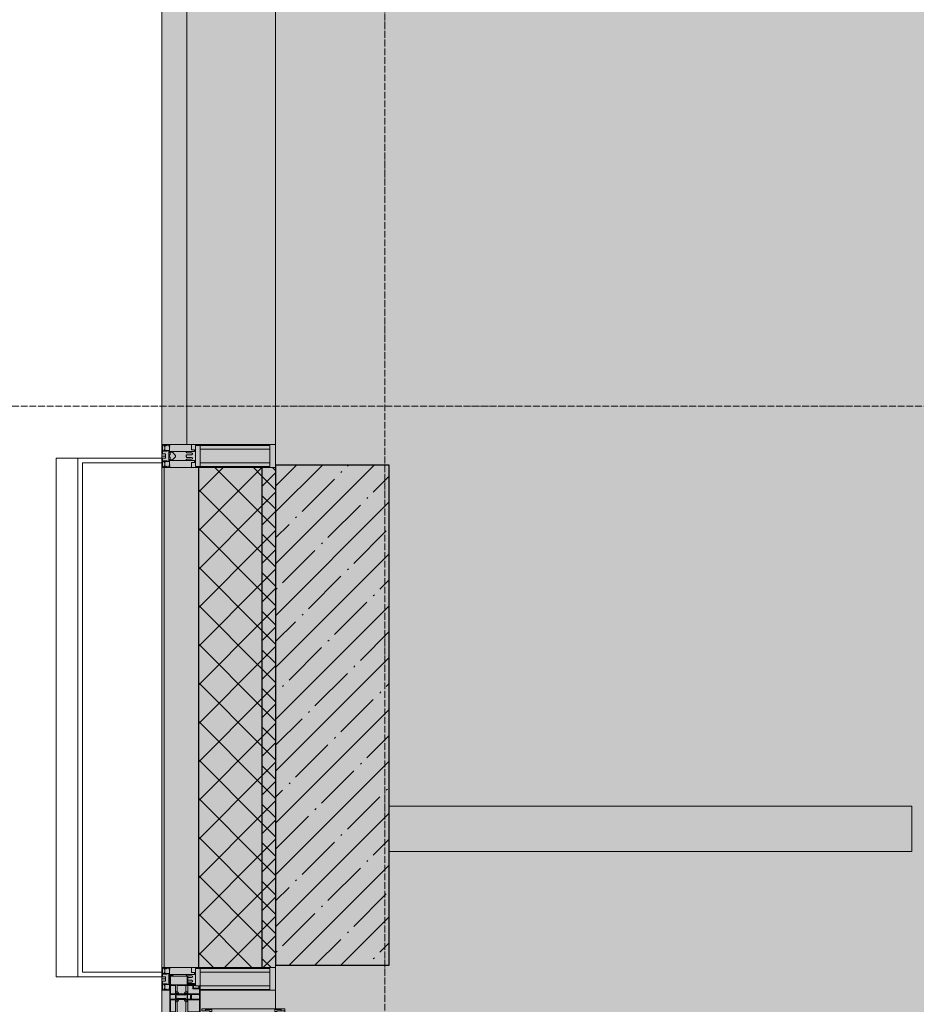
# Model space of a CAD drawing. Header units: millimetres. Extents: x -84210938 to 7466299, y -86687 to 22081.
# Tile 139 of 256: x 35115 to 37087, y -25015 to -22850. Entities that reach past the tile are written whole.
import ezdxf

# ---------------------------------------------------------------- set-up
doc = ezdxf.new("R2010")
doc.units = ezdxf.units.MM
doc.linetypes.add('-D1-02х01', pattern=[3, 2, -1])
doc.linetypes.add('-D1d1-15x02', pattern=[19, 15, -2, 0, -2])
for name, color, linetype, lineweight in [('_0', 7, 'Continuous', 13), ('A-200-M_WALL', 7, 'Continuous', 5), ('A-200-M_WALL_INT', 7, 'Continuous', 5), ('A-200-M_WALL_PAT', 7, 'Continuous', 5), ('A-214-M_CURT_WALL', 7, 'Continuous', 5), ('A-215-M_CURT_PANEL', 7, 'Continuous', 5), ('A-280-M_COLUMN', 7, 'Continuous', 5), ('A-314-M_WINDOW', 7, 'Continuous', 5), ('S-280-M_COLUMN', 7, 'Continuous', 5), ('Z-060-M_DETAIL', 7, 'Continuous', 5), ('Оси', 7, 'Continuous', 5)]:
    doc.layers.add(name, color=color, linetype=linetype, lineweight=lineweight)

# ---------------------------------------------------------------- blocks, each defined once
blk = doc.blocks.new('Rectangular Mullion - 50Wx250H-V16-50_AS_Plan_23')
at = {"layer": 'Z-060-M_DETAIL'}
for p, q in [((-25, 84), (-25, 250)), ((-25, 250), (0, 250)), ((25, 250), (0, 250)), ((25, 65.2), (25, 250)), ((-23, 237.3), (0, 237.3)), ((-23, 237.3), (-23, 84)), ((-14.9, 84), (-14.9, 237.3)), ((23, 237.3), (0, 237.3)), ((14.9, 84), (14.9, 237.3)), ((23, 237.3), (23, 73.6)), ((0, 84), (-15, 84)), ((-0.5, 73.6), (-15, 73.6)), ((-10, 71.3), (-12, 71.3)), ((-10, 57.4), (-10, 71.3)), ((-7, 65.2), (-5.9, 67.3)), ((-7, 65.2), (-7, 57)), ((-4.1, 67.3), (-5.9, 67.3)), ((-4.1, 67.3), (-2.9, 65.1)), ((-2.9, 65.1), (-2.9, 57)), ((0, 84), (23, 84)), ((0.5, 73.6), (23, 73.6)), ((4.1, 67.3), (2.9, 65.1)), ((2.9, 65.1), (2.9, 57)), ((4.1, 67.3), (5.9, 67.3)), ((7, 65.2), (5.9, 67.3)), ((7, 65.2), (7, 54.7)), ((10, 71.3), (14, 71.3)), ((10, 53), (10, 71.3)), ((14, 71.3), (14, 65.2)), ((14, 65.2), (25, 65.2)), ((8.7, 53), (7, 54.7)), ((8.7, 53), (10, 53)), ((10, 53), (10, 17)), ((8.5, 23), (6, 25.5)), ((8.5, 18.5), (8.5, 23)), ((-23.8, 14.6), (-25, 14.2)), ((-25, 0), (-25, 14.2)), ((-23.8, 17), (-23.8, 14.6)), ((-22.5, 10.6), (-23.8, 14.6)), ((-22.5, 10.6), (-23.7, 9.9)), ((-23.7, 1.3), (-23.7, 9.9)), ((-23.7, 1.3), (-11.8, 1.3)), ((-23.2, 10.2), (-22.5, 8)), ((-22.5, 8), (-22.5, 4.5)), ((-21.3, 4.5), (-22.5, 4.5)), ((-22.3, 17), (-22.3, 16)), ((-22.3, 16), (-21.3, 16)), ((-19.9, 17), (-21.3, 16)), ((-21.3, 4.5), (-21.3, 6.5)), ((-21.3, 6.5), (-14.2, 6.5)), ((-18.4, 16.6), (-18.7, 17.2)), ((-7.4, 16.6), (-18.4, 16.6)), ((-14.2, 6.5), (-14.2, 4.5)), ((-13.2, 4.5), (-14.2, 4.5)), ((-13.2, 4.5), (-12.2, 7.2)), ((-12.7, 7.6), (-11.3, 11.4)), ((-12.7, 7.6), (-11.8, 6.9)), ((-12.2, 9), (-12.2, 14.8)), ((-12.2, 14.8), (0, 14.8)), ((-11.8, 1.3), (-11.8, 6.9)), ((-10.5, 11.2), (-11.3, 11.4)), ((-10.5, 1.5), (-10.5, 11.2)), ((-4.8, 1.5), (-10.5, 1.5)), ((-7.4, 17.2), (-7.4, 16.6)), ((0, 8), (-4.8, 8)), ((-4.8, 1.5), (-4.8, 8)), ((-2.6, 16.8), (0, 16.8)), ((2.6, 16.8), (0, 16.8)), ((0, 14.8), (0, 16.8)), ((0, 14.8), (0, 16.8)), ((12.2, 14.8), (0, 14.8)), ((0, 0), (0, 8)), ((0, 8), (4.8, 8)), ((0, 0), (0, 8)), ((4.8, 1.5), (4.8, 8)), ((4.8, 1.5), (10.5, 1.5)), ((6, 18), (7.4, 18)), ((7.4, 18), (7.4, 16.6)), ((7.4, 16.6), (18.4, 16.6)), ((7.5, 18.5), (8.5, 18.5)), ((7.5, 17), (7.5, 18.5)), ((10, 17), (7.5, 17)), ((10.5, 11.2), (11.3, 11.4)), ((10.5, 1.5), (10.5, 11.2)), ((12.7, 7.6), (11.3, 11.4)), ((12.7, 7.6), (11.8, 6.9)), ((11.8, 1.3), (11.8, 6.9)), ((23.7, 1.3), (11.8, 1.3)), ((12.2, 9), (12.2, 14.8)), ((13.2, 4.5), (12.2, 7.2)), ((13.2, 4.5), (14.2, 4.5)), ((21.3, 6.5), (14.2, 6.5)), ((14.2, 6.5), (14.2, 4.5)), ((18.4, 16.6), (19, 17.6)), ((19, 17.6), (21.3, 16)), ((22.3, 16), (21.3, 16)), ((21.3, 4.5), (21.3, 6.5)), ((21.3, 4.5), (22.5, 4.5)), ((22.3, 17), (22.3, 16)), ((22.3, 17), (23.8, 17)), ((22.5, 10.6), (23.8, 14.6)), ((22.5, 10.6), (23.7, 9.9)), ((23.2, 10.2), (22.5, 8)), ((22.5, 8), (22.5, 4.5)), ((23.7, 1.3), (23.7, 9.9)), ((23.8, 17), (23.8, 14.6)), ((23.8, 14.6), (25, 14.2)), ((25, 0), (25, 14.2)), ((-25, 0), (0, 0)), ((25, 0), (0, 0))]:
    blk.add_line(p, q, dxfattribs=at)
for centre, start, end in [((-0.5, 73.1), 360, 90), ((0.5, 73.1), 90, 180)]:
    blk.add_arc(centre, 0.5, start, end, dxfattribs=at)
blk = doc.blocks.new('Rectangular Mullion - R_StandardFrame_50Wx250H-4319687-50_AS_Plan_23')
at = {"layer": 'A-214-M_CURT_WALL', "lineweight": 9}
for p, q in [((-25, 84), (-25, 250)), ((-25, 250), (25, 250)), ((25, 250), (25, 0)), ((-25, 0), (-25, 17)), ((25, 0), (-25, 0))]:
    blk.add_line(p, q, dxfattribs=at)
blk = doc.blocks.new('A_PAN_Створка - 383мм-V47-50_AS_Plan_23')
at = {"layer": 'A-215-M_CURT_PANEL'}
h = blk.add_hatch(dxfattribs=at)
h.set_pattern_fill('FP_39', color=256, style=0, pattern_type=2)
h.set_pattern_definition([(315, (-23855.019, -750), (14.142136, 14.142136), []), (45, (-23855.019, -750), (-14.142136, 14.142136), [])])
h.paths.add_polyline_path([(-57.2, -60.8), (-54.6, -63.4), (-53.6, -82.7), (54.6, -81.8), (54.6, -63.4), (57.2, -60.8), (57.2, -36.4), (54.9, -34.1), (54.5, -31.8), (-54.5, -31.8), (-54.9, -34.1), (-57.2, -36.4)])
at = {"layer": 'A-314-M_WINDOW'}
for p, q in [((-67.9, -17), (-171, -17)), ((-171, -17), (-171, -57)), ((-171, -18.5), (-153.5, -18.5)), ((-153.5, -18.5), (-152, -20)), ((-152, -20), (-152, -73.5)), ((-150.5, -17), (-150.5, -29.4)), ((-132.4, -18.6), (-150.5, -18.6)), ((-132.4, -29.4), (-132.4, -18.6)), ((-131, -18.2), (-131, -29.5)), ((-120.8, -18.2), (-131, -18.2)), ((-120.8, -18.2), (-120.8, -29.5)), ((-119.3, -18.6), (-92.5, -18.6)), ((-119.3, -29.4), (-119.3, -18.6)), ((-92.5, -18.6), (-92.5, -29.4)), ((-90.8, -18.5), (-90.8, -29.4)), ((-87.3, -18.5), (-90.8, -18.5)), ((-87.3, -20.4), (-87.3, -18.5)), ((-87.3, -20.4), (-87.3, -21.9)), ((-84.8, -20.4), (-87.3, -20.4)), ((-85.9, -18.2), (-85.9, -20.4)), ((-75.9, -18.2), (-85.9, -18.2)), ((-83.4, -20.4), (-84.8, -20.4)), ((-70, -33.8), (-83.4, -20.4)), ((-75.9, -21.5), (-75.9, -18.2)), ((-75.9, -21.5), (-75.9, -23.5)), ((-74.9, -21.5), (-75.9, -21.5)), ((-74.9, -17.9), (-74.9, -21.5)), ((-68.9, -17.9), (-74.9, -17.9)), ((-68.9, -21.5), (-68.9, -17.9)), ((-67.9, -21.5), (-68.9, -21.5)), ((67.9, -17), (-67.9, -17)), ((-61.4, -23.5), (-67.9, -17)), ((-67.9, -17), (-67.9, -23.5)), ((-67.9, -17), (67.9, -17)), ((-67.9, -21.5), (-67.9, -23.5)), ((67.9, -17), (61.4, -23.5)), ((67.9, -23.5), (67.9, -17)), ((171, -17), (67.9, -17)), ((67.9, -21.5), (67.9, -23.5)), ((67.9, -21.5), (68.9, -21.5)), ((68.9, -17.9), (74.9, -17.9)), ((68.9, -21.5), (68.9, -17.9)), ((70, -33.8), (83.4, -20.4)), ((74.9, -17.9), (74.9, -21.5)), ((74.9, -21.5), (75.9, -21.5)), ((75.9, -18.2), (85.9, -18.2)), ((75.9, -21.5), (75.9, -18.2)), ((75.9, -21.5), (75.9, -23.5)), ((83.4, -20.4), (84.8, -20.4)), ((84.8, -20.4), (87.3, -20.4)), ((85.9, -18.2), (85.9, -20.4)), ((87.3, -18.5), (90.8, -18.5)), ((87.3, -20.4), (87.3, -18.5)), ((87.3, -20.4), (87.3, -21.9)), ((90.8, -18.5), (90.8, -29.4)), ((92.5, -18.6), (92.5, -29.4)), ((119.3, -18.6), (92.5, -18.6)), ((119.3, -29.4), (119.3, -18.6)), ((120.8, -18.2), (120.8, -29.5)), ((120.8, -18.2), (131, -18.2)), ((131, -18.2), (131, -29.5)), ((132.4, -18.6), (150.5, -18.6)), ((132.4, -29.4), (132.4, -18.6)), ((150.5, -17), (150.5, -29.4)), ((153.5, -18.5), (152, -20)), ((152, -20), (152, -73.5)), ((171, -18.5), (153.5, -18.5)), ((171, -57), (171, -17)), ((-150.5, -29.4), (-132.4, -29.4)), ((-150.5, -33.6), (-150.5, -68)), ((-136.3, -33.6), (-150.5, -33.6)), ((-137.2, -31), (-135.8, -35)), ((-132.5, -31), (-137.2, -31)), ((-132.1, -36.8), (-135.8, -35)), ((-132.5, -31.9), (-133.4, -33.7)), ((-133.4, -33.7), (-130.1, -35.3)), ((-132.5, -31.9), (-132.5, -31)), ((-132.1, -49), (-132.1, -36.8)), ((-131, -29.5), (-120.8, -29.5)), ((-131, -30.9), (-131, -33)), ((-120.8, -30.9), (-131, -30.9)), ((-129.4, -34.6), (-131, -33)), ((-130.1, -35.3), (-129.4, -34.6)), ((-130.1, -35.3), (-130.1, -50.4)), ((-122.4, -34.6), (-120.8, -33)), ((-121.7, -35.3), (-122.4, -34.6)), ((-118.4, -33.7), (-121.7, -35.3)), ((-121.7, -35.3), (-121.7, -50.4)), ((-120.8, -30.9), (-120.8, -33)), ((-119.7, -36.8), (-115.9, -35)), ((-119.7, -49), (-119.7, -36.8)), ((-92.5, -29.4), (-119.3, -29.4)), ((-119.3, -31), (-114.6, -31)), ((-119.3, -31.9), (-119.3, -31)), ((-119.3, -31.9), (-118.4, -33.7)), ((-114.6, -31), (-115.9, -35)), ((-94.1, -33.5), (-115.4, -33.5)), ((-89.9, -35.1), (-94.1, -33.5)), ((-90.8, -29.4), (-85.9, -29.4)), ((-89.9, -32.5), (-89.9, -35.1)), ((-85.9, -32.5), (-89.9, -32.5)), ((-89.9, -35.1), (-89.9, -50.9)), ((-87.3, -21.9), (-85.9, -21.9)), ((-85.9, -21.9), (-85.9, -29.4)), ((-85.9, -29.4), (-85.9, -32.5)), ((-78, -84), (-78, -23.5)), ((-78, -23.5), (-67.9, -23.5)), ((-78, -36.8), (-70, -36.8)), ((-78, -45.6), (-78, -36.8)), ((-75.9, -23.5), (-73, -23.5)), ((-67.2, -29.3), (-73, -23.5)), ((-61.4, -23.5), (-70, -32.1)), ((-70, -32.1), (-70, -62.5)), ((-70, -36.8), (-70, -33.8)), ((-67.9, -23.5), (-64.6, -26.8)), ((-67.9, -23.5), (-64.6, -26.8)), ((-64.6, -26.8), (-67.2, -29.3)), ((-64.6, -26.8), (-61.4, -23.5)), ((61.4, -23.5), (-61.4, -23.5)), ((70, -32.1), (61.4, -23.5)), ((61.4, -23.5), (64.6, -26.8)), ((67.9, -23.5), (64.6, -26.8)), ((64.6, -26.8), (67.9, -23.5)), ((64.6, -26.8), (67.2, -29.3)), ((67.2, -29.3), (73, -23.5)), ((67.9, -23.5), (78, -23.5)), ((70, -62.5), (70, -32.1)), ((70, -36.8), (70, -33.8)), ((78, -36.8), (70, -36.8)), ((75.9, -23.5), (73, -23.5)), ((78, -23.5), (78, -84)), ((78, -45.6), (78, -36.8)), ((85.9, -21.9), (85.9, -29.4)), ((87.3, -21.9), (85.9, -21.9)), ((85.9, -29.4), (85.9, -32.5)), ((90.8, -29.4), (85.9, -29.4)), ((85.9, -32.5), (89.9, -32.5)), ((89.9, -32.5), (89.9, -35.1)), ((89.9, -35.1), (94.1, -33.5)), ((89.9, -35.1), (89.9, -50.9)), ((92.5, -29.4), (119.3, -29.4)), ((94.1, -33.5), (115.4, -33.5)), ((114.6, -31), (115.9, -35)), ((119.3, -31), (114.6, -31)), ((119.7, -36.8), (115.9, -35)), ((119.3, -31.9), (118.4, -33.7)), ((118.4, -33.7), (121.7, -35.3)), ((119.3, -31.9), (119.3, -31)), ((119.7, -49), (119.7, -36.8)), ((131, -29.5), (120.8, -29.5)), ((120.8, -30.9), (120.8, -33)), ((120.8, -30.9), (131, -30.9)), ((122.4, -34.6), (120.8, -33)), ((121.7, -35.3), (122.4, -34.6)), ((121.7, -35.3), (121.7, -50.4)), ((129.4, -34.6), (131, -33)), ((130.1, -35.3), (129.4, -34.6)), ((133.4, -33.7), (130.1, -35.3)), ((130.1, -35.3), (130.1, -50.4)), ((131, -30.9), (131, -33)), ((132.1, -36.8), (135.8, -35)), ((132.1, -49), (132.1, -36.8)), ((150.5, -29.4), (132.4, -29.4)), ((132.5, -31), (137.2, -31)), ((132.5, -31.9), (132.5, -31)), ((132.5, -31.9), (133.4, -33.7)), ((137.2, -31), (135.8, -35)), ((136.3, -33.6), (150.5, -33.6)), ((150.5, -33.6), (150.5, -68)), ((-171, -55.5), (-152, -55.5)), ((-171, -57), (-156, -57)), ((-153, -60), (-153, -73.5)), ((-136.4, -52.4), (-150.5, -52.4)), ((-150.5, -56.6), (-132.4, -56.6)), ((-137.2, -54.8), (-135.8, -50.8)), ((-132.5, -54.8), (-137.2, -54.8)), ((-132.1, -49), (-135.8, -50.8)), ((-133.4, -52), (-130.1, -50.4)), ((-132.5, -53.8), (-133.4, -52)), ((-132.5, -53.8), (-132.5, -54.8)), ((-132.4, -56.6), (-132.4, -82.5)), ((-129.4, -51.1), (-131, -52.7)), ((-131, -55.1), (-131, -52.7)), ((-120.8, -55.1), (-131, -55.1)), ((-131, -56.5), (-131, -62.6)), ((-131, -56.5), (-120.8, -56.5)), ((-120.8, -62.6), (-131, -62.6)), ((-131, -64.6), (-120.8, -64.6)), ((-131, -82.5), (-131, -64.6)), ((-130.1, -50.4), (-129.4, -51.1)), ((-121.7, -50.4), (-122.4, -51.1)), ((-122.4, -51.1), (-120.8, -52.7)), ((-118.4, -52), (-121.7, -50.4)), ((-120.8, -55.1), (-120.8, -52.7)), ((-120.8, -56.5), (-120.8, -62.6)), ((-120.8, -82.5), (-120.8, -64.6)), ((-119.7, -49), (-115.9, -50.8)), ((-119.3, -53.8), (-118.4, -52)), ((-119.3, -53.8), (-119.3, -54.8)), ((-119.3, -54.8), (-114.6, -54.8)), ((-119.3, -56.6), (-119.3, -82.5)), ((-92.5, -56.6), (-119.3, -56.6)), ((-114.6, -54.8), (-115.9, -50.8)), ((-94.1, -52.5), (-115.3, -52.5)), ((-89.9, -50.9), (-94.1, -52.5)), ((-92.5, -56.6), (-92.5, -82.5)), ((-90.8, -56.6), (-85.9, -56.6)), ((-90.8, -62.7), (-90.8, -56.6)), ((-80.4, -62.7), (-90.8, -62.7)), ((-90.8, -64.6), (-90.8, -82.5)), ((-80.1, -64.6), (-90.8, -64.6)), ((-89.9, -52.2), (-89.9, -50.9)), ((-89.9, -52.2), (-88.6, -53.5)), ((-85.9, -53.5), (-88.6, -53.5)), ((-85.9, -53.5), (-78, -45.6)), ((-85.9, -56.6), (-85.9, -53.5)), ((-80.4, -61.1), (-80.4, -62.7)), ((-78, -61.1), (-80.4, -61.1)), ((-80.1, -66.1), (-80.1, -64.6)), ((-78, -66.1), (-78, -61.1)), ((-70, -62.5), (-73.9, -62.5)), ((-73.9, -62.5), (-73.9, -87.5)), ((73.9, -62.5), (70, -62.5)), ((73.9, -87.5), (73.9, -62.5)), ((85.9, -53.5), (78, -45.6)), ((78, -61.1), (80.4, -61.1)), ((78, -66.1), (78, -61.1)), ((80.1, -64.6), (90.8, -64.6)), ((80.1, -66.1), (80.1, -64.6)), ((80.4, -61.1), (80.4, -62.7)), ((80.4, -62.7), (90.8, -62.7)), ((85.9, -53.5), (88.6, -53.5)), ((85.9, -56.6), (85.9, -53.5)), ((90.8, -56.6), (85.9, -56.6)), ((89.9, -52.2), (88.6, -53.5)), ((89.9, -50.9), (94.1, -52.5)), ((89.9, -52.2), (89.9, -50.9)), ((90.8, -62.7), (90.8, -56.6)), ((90.8, -64.6), (90.8, -82.5)), ((92.5, -56.6), (119.3, -56.6)), ((92.5, -56.6), (92.5, -82.5)), ((94.1, -52.5), (115.3, -52.5)), ((114.6, -54.8), (115.9, -50.8)), ((119.3, -54.8), (114.6, -54.8)), ((119.7, -49), (115.9, -50.8)), ((118.4, -52), (121.7, -50.4)), ((119.3, -53.8), (118.4, -52)), ((119.3, -53.8), (119.3, -54.8)), ((119.3, -56.6), (119.3, -82.5)), ((122.4, -51.1), (120.8, -52.7)), ((120.8, -55.1), (120.8, -52.7)), ((120.8, -55.1), (131, -55.1)), ((120.8, -56.5), (120.8, -62.6)), ((131, -56.5), (120.8, -56.5)), ((120.8, -62.6), (131, -62.6)), ((120.8, -82.5), (120.8, -64.6)), ((131, -64.6), (120.8, -64.6)), ((121.7, -50.4), (122.4, -51.1)), ((130.1, -50.4), (129.4, -51.1)), ((129.4, -51.1), (131, -52.7)), ((133.4, -52), (130.1, -50.4)), ((131, -55.1), (131, -52.7)), ((131, -56.5), (131, -62.6)), ((131, -82.5), (131, -64.6)), ((132.1, -49), (135.8, -50.8)), ((150.5, -56.6), (132.4, -56.6)), ((132.4, -56.6), (132.4, -82.5)), ((132.5, -53.8), (133.4, -52)), ((132.5, -53.8), (132.5, -54.8)), ((132.5, -54.8), (137.2, -54.8)), ((137.2, -54.8), (135.8, -50.8)), ((136.4, -52.4), (150.5, -52.4)), ((171, -55.5), (152, -55.5)), ((153, -73.5), (153, -60)), ((156, -57), (171, -57)), ((-153, -73.5), (-150, -73.5)), ((-150.5, -68), (-143.5, -68)), ((-150.5, -69.5), (-150.5, -73.5)), ((-145, -69.5), (-150.5, -69.5)), ((-150, -73.5), (-150, -84)), ((-150, -84), (-78, -84)), ((-148.5, -81), (-148.5, -82.5)), ((-143.5, -81), (-148.5, -81)), ((-148.5, -82.5), (-132.4, -82.5)), ((-145, -69.5), (-145, -79.5)), ((-143.5, -68), (-143.5, -81)), ((-131, -82.5), (-120.8, -82.5)), ((-119.3, -82.5), (-92.5, -82.5)), ((-90.8, -82.5), (-79.5, -82.5)), ((-78, -84), (-85, -84)), ((-85, -84), (-85, -87.5)), ((-78, -66.1), (-80.1, -66.1)), ((-79.5, -80.6), (-78, -80.6)), ((-79.5, -82.5), (-79.5, -80.6)), ((-78, -87.5), (-78, -84)), ((-78, -84), (-73.9, -84)), ((73.9, -84), (78, -84)), ((78, -66.1), (80.1, -66.1)), ((79.5, -80.6), (78, -80.6)), ((78, -87.5), (78, -84)), ((78, -84), (85, -84)), ((78, -84), (150, -84)), ((79.5, -82.5), (79.5, -80.6)), ((90.8, -82.5), (79.5, -82.5)), ((85, -84), (85, -87.5)), ((119.3, -82.5), (92.5, -82.5)), ((131, -82.5), (120.8, -82.5)), ((148.5, -82.5), (132.4, -82.5)), ((143.5, -68), (143.5, -81)), ((150.5, -68), (143.5, -68)), ((143.5, -81), (148.5, -81)), ((145, -69.5), (150.5, -69.5)), ((145, -69.5), (145, -79.5)), ((148.5, -81), (148.5, -82.5)), ((150, -84), (150, -73.5)), ((150, -73.5), (153, -73.5)), ((150.5, -69.5), (150.5, -73.5)), ((-73.9, -87.5), (-91.5, -87.5)), ((-91.5, -87.5), (-91.5, -92)), ((-91.5, -92), (91.5, -92)), ((-85, -87.5), (-78, -87.5)), ((91.5, -87.5), (73.9, -87.5)), ((85, -87.5), (78, -87.5)), ((91.5, -92), (91.5, -87.5))]:
    blk.add_line(p, q, dxfattribs=at)
for centre, start, end in [((-156, -60), 0, 90), ((156, -60), 90, 180)]:
    blk.add_arc(centre, 3, start, end, dxfattribs=at)
at = {"layer": 'A-314-M_WINDOW', "linetype": '-D1-02х01'}
blk.add_arc((91.4, -87.5), 183, 181.4091, 271.1445, dxfattribs=at)
at = {"layer": 'Z-060-M_DETAIL'}
for p, q in [((-70, -32.1), (-61.4, -23.5)), ((-70, -62.5), (-70, -32.1)), ((-67.8, -38.3), (-65.7, -37.4)), ((-67.8, -55.7), (-67.8, -38.3)), ((-65.7, -37.4), (-60.8, -34.7)), ((61.4, -23.5), (-61.4, -23.5)), ((-60.8, -34.7), (-57.3, -35.9)), ((-55.2, -33.8), (-57.3, -35.9)), ((-54.9, -34.1), (-57.2, -36.4)), ((-57.2, -36.4), (-57.2, -60.8)), ((-55.2, -33.8), (-54.8, -31.5)), ((-54.9, -25.8), (-53.9, -24.8)), ((-54.9, -29.5), (-54.9, -25.8)), ((-53.9, -30.5), (-54.9, -29.5)), ((-54.5, -31.8), (-54.9, -34.1)), ((0, -31.5), (-54.8, -31.5)), ((54.5, -31.8), (-54.5, -31.8)), ((-53.9, -24.8), (53.9, -24.8)), ((53.9, -30.5), (-53.9, -30.5)), ((0, -31.5), (54.8, -31.5)), ((54.9, -25.8), (53.9, -24.8)), ((53.9, -30.5), (54.9, -29.5)), ((54.9, -34.1), (54.5, -31.8)), ((55.2, -33.8), (54.8, -31.5)), ((54.9, -29.5), (54.9, -25.8)), ((57.2, -36.4), (54.9, -34.1)), ((55.2, -33.8), (57.3, -35.9)), ((57.2, -60.8), (57.2, -36.4)), ((60.8, -34.7), (57.3, -35.9)), ((65.7, -37.4), (60.8, -34.7)), ((70, -32.1), (61.4, -23.5)), ((67.8, -38.3), (65.7, -37.4)), ((67.8, -55.7), (67.8, -38.3)), ((70, -62.5), (70, -32.1)), ((-73.9, -62.5), (-70, -62.5)), ((-73.9, -87.5), (-73.9, -62.5)), ((-61.7, -62.5), (-67.9, -62.5)), ((-67.9, -62.5), (-67.9, -89.3)), ((-66, -56.5), (-67.8, -55.7)), ((-66, -56.5), (-62, -59.1)), ((-62, -59.1), (-60.7, -61)), ((-61.7, -64.9), (-61.7, -62.5)), ((-60.1, -67.7), (-61.7, -64.9)), ((-60.7, -61), (-57.4, -61)), ((-57.4, -61), (-54.9, -63.5)), ((-57.2, -60.8), (-54.6, -63.4)), ((-54.9, -63.5), (-54.9, -81.9)), ((-54.6, -63.4), (-54.6, -81.8)), ((54.6, -63.4), (57.2, -60.8)), ((54.6, -81.8), (54.6, -63.4)), ((57.4, -61), (54.9, -63.5)), ((54.9, -63.5), (54.9, -81.9)), ((60.7, -61), (57.4, -61)), ((60.1, -67.7), (61.7, -64.9)), ((62, -59.1), (60.7, -61)), ((61.7, -62.5), (67.9, -62.5)), ((61.7, -64.9), (61.7, -62.5)), ((66, -56.5), (62, -59.1)), ((66, -56.5), (67.8, -55.7)), ((67.9, -62.5), (67.9, -89.3)), ((73.9, -62.5), (70, -62.5)), ((73.9, -87.5), (73.9, -62.5)), ((-69.4, -66.5), (-73.9, -66.5)), ((-73.9, -81.5), (-69.4, -81.5)), ((-69.4, -85.5), (-73.9, -85.5)), ((-69.4, -81.5), (-69.4, -66.5)), ((-69.4, -90.3), (-69.4, -85.5)), ((-56.4, -67.7), (-60.1, -67.7)), ((-56.4, -89.4), (-56.4, -67.7)), ((-54.9, -81.9), (-53.8, -83)), ((-54.9, -85.6), (-53.9, -84.6)), ((-54.9, -89.3), (-54.9, -85.6)), ((-54.6, -81.8), (-53.6, -82.7)), ((-53.9, -84.6), (53.9, -84.6)), ((53.8, -83), (-53.8, -83)), ((-53.6, -82.7), (53.6, -82.7)), ((53.6, -82.7), (54.6, -81.8)), ((54.9, -81.9), (53.8, -83)), ((54.9, -85.6), (53.9, -84.6)), ((54.9, -89.3), (54.9, -85.6)), ((56.4, -67.7), (60.1, -67.7)), ((56.4, -89.4), (56.4, -67.7)), ((69.4, -66.5), (73.9, -66.5)), ((69.4, -81.5), (69.4, -66.5)), ((73.9, -81.5), (69.4, -81.5)), ((69.4, -85.5), (73.9, -85.5)), ((69.4, -90.3), (69.4, -85.5)), ((-91.5, -87.5), (-73.9, -87.5)), ((-91.5, -92), (-91.5, -87.5)), ((-91.5, -92), (91.5, -92)), ((-83.4, -90.3), (-83.4, -87.5)), ((-83.4, -90.3), (-69.4, -90.3)), ((-67.9, -89.3), (-66.9, -90.3)), ((-66.9, -90.3), (-57.4, -90.3)), ((-57.4, -90.3), (-56.4, -89.4)), ((-53.9, -90.3), (-54.9, -89.3)), ((53.9, -90.3), (-53.9, -90.3)), ((53.9, -90.3), (54.9, -89.3)), ((57.4, -90.3), (56.4, -89.4)), ((66.9, -90.3), (57.4, -90.3)), ((67.9, -89.3), (66.9, -90.3)), ((83.4, -90.3), (69.4, -90.3)), ((91.5, -87.5), (73.9, -87.5)), ((83.4, -90.3), (83.4, -87.5)), ((91.5, -92), (91.5, -87.5))]:
    blk.add_line(p, q, dxfattribs=at)
at = {"layer": 'Z-060-M_DETAIL', "color": 9, "true_color": 0xc8c8c8}
for p, q in [((70.1, -105.1), (70.1, -109)), ((95.1, -105.1), (70.1, -105.1)), ((74.1, -109.6), (74.1, -105.1)), ((89.1, -105.1), (89.1, -109.6)), ((93.1, -109.6), (93.1, -105.1)), ((95.1, -87.5), (95.1, -105.1)), ((99.6, -87.5), (95.1, -87.5)), ((97.9, -95.6), (95.1, -95.6)), ((97.9, -95.6), (97.9, -109.6)), ((99.6, -270.5), (99.6, -87.5)), ((39.7, -109), (31.1, -117.6)), ((31.1, -117.6), (31.1, -240.4)), ((41.4, -123.8), (39.1, -124.2)), ((39.1, -179), (39.1, -124.2)), ((70.1, -109), (39.7, -109)), ((41.4, -123.8), (43.5, -121.7)), ((45, -113.3), (42.3, -118.2)), ((42.3, -118.2), (43.5, -121.7)), ((45.9, -111.2), (45, -113.3)), ((63.3, -111.2), (45.9, -111.2)), ((64.1, -113), (63.3, -111.2)), ((64.1, -113), (66.7, -117)), ((66.7, -117), (68.6, -118.3)), ((68.6, -118.3), (68.6, -121.6)), ((68.6, -121.6), (71.1, -124.1)), ((71.1, -124.1), (89.5, -124.1)), ((89.1, -109.6), (74.1, -109.6)), ((89.5, -124.1), (90.6, -125.2)), ((90.6, -125.2), (90.6, -232.8)), ((97.9, -109.6), (93.1, -109.6)), ((39.1, -179), (39.1, -233.8)), ((41.4, -234.2), (39.1, -233.8)), ((41.4, -234.2), (43.5, -236.3)), ((42.3, -239.8), (43.5, -236.3)), ((68.6, -236.4), (71.1, -233.9)), ((68.6, -239.7), (68.6, -236.4)), ((71.1, -233.9), (89.5, -233.9)), ((89.5, -233.9), (90.6, -232.8)), ((39.7, -249), (31.1, -240.4)), ((70.1, -249), (39.7, -249)), ((45, -244.7), (42.3, -239.8)), ((45.9, -246.8), (45, -244.7)), ((63.3, -246.8), (45.9, -246.8)), ((64.1, -245), (63.3, -246.8)), ((64.1, -245), (66.7, -241)), ((66.7, -241), (68.6, -239.7)), ((70.1, -252.9), (70.1, -249)), ((95.1, -252.9), (70.1, -252.9)), ((74.1, -248.4), (74.1, -252.9)), ((89.1, -248.4), (74.1, -248.4)), ((89.1, -252.9), (89.1, -248.4)), ((93.1, -248.4), (93.1, -252.9)), ((97.9, -248.4), (93.1, -248.4)), ((95.1, -270.5), (95.1, -252.9)), ((97.9, -262.4), (97.9, -248.4)), ((97.9, -262.4), (95.1, -262.4)), ((99.6, -270.5), (95.1, -270.5))]:
    blk.add_line(p, q, dxfattribs=at)
blk = doc.blocks.new('System Panel - A_PAN_Glass-4469114-50_AS_Plan_23')
at = {"layer": 'A-215-M_CURT_PANEL'}
for p, q in [((785, 0), (-785, 0)), ((-785, 0), (-785, -55)), ((785, -55), (785, 0)), ((-785, -55), (785, -55))]:
    blk.add_line(p, q, dxfattribs=at)
blk = doc.blocks.new('Rectangular Mullion - R_StandardFrame_50Wx250H-3735011-50_AS_Plan_23')
at = {"layer": 'A-214-M_CURT_WALL'}
blk.add_line((-500, 20565), (-500, 18995), dxfattribs=at)
blk = doc.blocks.new('Rectangular Mullion - 50Wx250H-V7-50_AS_Plan_23')
at = {"layer": 'Z-060-M_DETAIL'}
for p, q in [((-25, 65.2), (-25, 250)), ((-25, 250), (0, 250)), ((25, 250), (0, 250)), ((25, 65.2), (25, 250)), ((-23, 237.3), (0, 237.3)), ((-23, 237.3), (-23, 73.6)), ((-14.9, 84), (-14.9, 237.3)), ((23, 237.3), (0, 237.3)), ((14.9, 84), (14.9, 237.3)), ((23, 237.3), (23, 73.6)), ((-14, 65.2), (-25, 65.2)), ((0, 84), (-23, 84)), ((-0.5, 73.6), (-23, 73.6)), ((-14, 71.3), (-14, 65.2)), ((-10, 71.3), (-14, 71.3)), ((-10, 53), (-10, 71.3)), ((-7, 65.2), (-5.9, 67.3)), ((-7, 65.2), (-7, 54.7)), ((-4.1, 67.3), (-5.9, 67.3)), ((-4.1, 67.3), (-2.9, 65.1)), ((-2.9, 65.1), (-2.9, 54.6)), ((0, 84), (23, 84)), ((0.5, 73.6), (23, 73.6)), ((4.1, 67.3), (2.9, 65.1)), ((2.9, 65.1), (2.9, 54.6)), ((4.1, 67.3), (5.9, 67.3)), ((7, 65.2), (5.9, 67.3)), ((7, 65.2), (7, 54.7)), ((10, 71.3), (14, 71.3)), ((10, 53), (10, 71.3)), ((14, 71.3), (14, 65.2)), ((14, 65.2), (25, 65.2)), ((-8.7, 53), (-10, 53)), ((-10, 53), (-10, 17)), ((-8.7, 53), (-7, 54.7)), ((-1.3, 53), (-2.9, 54.6)), ((0, 53), (-1.3, 53)), ((0, 53), (1.3, 53)), ((1.3, 53), (2.9, 54.6)), ((8.7, 53), (7, 54.7)), ((8.7, 53), (10, 53)), ((10, 53), (10, 17)), ((-8.5, 23), (-1.5, 30)), ((-8.5, 18.5), (-8.5, 23)), ((-1.5, 30), (0, 30)), ((1.5, 30), (0, 30)), ((8.5, 23), (1.5, 30)), ((8.5, 18.5), (8.5, 23)), ((-23.8, 14.6), (-25, 14.2)), ((-25, 0), (-25, 14.2)), ((-22.3, 17), (-23.8, 17)), ((-23.8, 17), (-23.8, 14.6)), ((-22.5, 10.6), (-23.8, 14.6)), ((-22.5, 10.6), (-23.7, 9.9)), ((-23.7, 1.3), (-23.7, 9.9)), ((-23.7, 1.3), (-11.8, 1.3)), ((-23.2, 10.2), (-22.5, 8)), ((-22.5, 8), (-22.5, 4.5)), ((-21.3, 4.5), (-22.5, 4.5)), ((-22.3, 17), (-22.3, 16)), ((-22.3, 16), (-21.3, 16)), ((-19, 17.6), (-21.3, 16)), ((-21.3, 4.5), (-21.3, 6.5)), ((-21.3, 6.5), (-14.2, 6.5)), ((-18.4, 16.6), (-19, 17.6)), ((-7.4, 16.6), (-18.4, 16.6)), ((-14.2, 6.5), (-14.2, 4.5)), ((-13.2, 4.5), (-14.2, 4.5)), ((-13.2, 4.5), (-12.2, 7.2)), ((-12.7, 7.6), (-11.3, 11.4)), ((-12.7, 7.6), (-11.8, 6.9)), ((-12.2, 9), (-12.2, 14.8)), ((-12.2, 14.8), (0, 14.8)), ((-11.8, 1.3), (-11.8, 6.9)), ((-10.5, 11.2), (-11.3, 11.4)), ((-10.5, 1.5), (-10.5, 11.2)), ((-4.8, 1.5), (-10.5, 1.5)), ((-10, 17), (-7.5, 17)), ((-7.5, 18.5), (-8.5, 18.5)), ((-7.5, 17), (-7.5, 18.5)), ((-7.4, 18), (-7.4, 16.6)), ((-2.6, 18), (-7.4, 18)), ((0, 8), (-4.8, 8)), ((-4.8, 1.5), (-4.8, 8)), ((-2.6, 18), (-2.6, 16.8)), ((-2.6, 16.8), (0, 16.8)), ((2.6, 16.8), (0, 16.8)), ((0, 14.8), (0, 16.8)), ((0, 14.8), (0, 16.8)), ((12.2, 14.8), (0, 14.8)), ((0, 0), (0, 8)), ((0, 8), (4.8, 8)), ((0, 0), (0, 8)), ((2.6, 18), (2.6, 16.8)), ((2.6, 18), (7.4, 18)), ((4.8, 1.5), (4.8, 8)), ((4.8, 1.5), (10.5, 1.5)), ((7.4, 18), (7.4, 16.6)), ((7.4, 16.6), (18.4, 16.6)), ((7.5, 18.5), (8.5, 18.5)), ((7.5, 17), (7.5, 18.5)), ((10, 17), (7.5, 17)), ((10.5, 11.2), (11.3, 11.4)), ((10.5, 1.5), (10.5, 11.2)), ((12.7, 7.6), (11.3, 11.4)), ((12.7, 7.6), (11.8, 6.9)), ((11.8, 1.3), (11.8, 6.9)), ((23.7, 1.3), (11.8, 1.3)), ((12.2, 9), (12.2, 14.8)), ((13.2, 4.5), (12.2, 7.2)), ((13.2, 4.5), (14.2, 4.5)), ((21.3, 6.5), (14.2, 6.5)), ((14.2, 6.5), (14.2, 4.5)), ((18.4, 16.6), (19, 17.6)), ((19, 17.6), (21.3, 16)), ((22.3, 16), (21.3, 16)), ((21.3, 4.5), (21.3, 6.5)), ((21.3, 4.5), (22.5, 4.5)), ((22.3, 17), (22.3, 16)), ((22.3, 17), (23.8, 17)), ((22.5, 10.6), (23.8, 14.6)), ((22.5, 10.6), (23.7, 9.9)), ((23.2, 10.2), (22.5, 8)), ((22.5, 8), (22.5, 4.5)), ((23.7, 1.3), (23.7, 9.9)), ((23.8, 17), (23.8, 14.6)), ((23.8, 14.6), (25, 14.2)), ((25, 0), (25, 14.2)), ((-25, 0), (0, 0)), ((25, 0), (0, 0))]:
    blk.add_line(p, q, dxfattribs=at)
for centre, start, end in [((-0.5, 73.1), 360, 90), ((0.5, 73.1), 90, 180)]:
    blk.add_arc(centre, 0.5, start, end, dxfattribs=at)
blk = doc.blocks.new('Rectangular Mullion - R_StandardFrame_50Wx250H-4320939-50_AS_Plan_23')
at = {"layer": 'A-214-M_CURT_WALL', "lineweight": 9}
for p, q in [((-25, 0), (-25, 250)), ((-25, 250), (25, 250)), ((25, 250), (25, 0)), ((25, 0), (-25, 0))]:
    blk.add_line(p, q, dxfattribs=at)
blk = doc.blocks.new('Rectangular Mullion - R_StandardFrame_50Wx250H-V19-50_AS_Plan_23')
at = {"layer": 'A-214-M_CURT_WALL'}
for p, q in [((-750, 17515), (-750, 17795)), ((-500, 17754.6), (-500, 17795)), ((-500, 17515), (-500, 17725.1))]:
    blk.add_line(p, q, dxfattribs=at)
blk = doc.blocks.new('RST_AR_KMN_R22_B1_FCD_rvt-1-50_AS_Plan_23')
at = {"layer": 'A-200-M_WALL_PAT'}
h = blk.add_hatch(dxfattribs=at)
h.set_pattern_fill('FP_8', color=256, style=0, pattern_type=2)
h.set_pattern_definition([(45, (0, 0), (-42.4264, 42.4264), []), (135, (0, 0), (-42.4264, -42.4264), [])])
h.paths.add_polyline_path([(-560.5, 24045), (-530, 24045), (-530, 25145), (-670, 25145), (-670, 24045)])
h = blk.add_hatch(dxfattribs=at)
h.set_pattern_fill('FP_7', color=256, style=0, pattern_type=2)
h.set_pattern_definition([(45, (0, 0), (-21.213203, 21.213203), []), (135, (0, 0), (-21.213203, -21.213203), [])])
h.paths.add_polyline_path([(-500, 24045), (-500, 25145), (-530, 25145), (-530, 24045)])
at = {"layer": 'A-200-M_WALL'}
for p, q in [((-745, 25145), (-750, 25145)), ((-750, 25145), (-750, 24045)), ((-670, 25145), (-745, 25145)), ((-745, 25145), (-745, 24045)), ((-500, 25145), (-530, 25145)), ((-500, 24045), (-500, 25145)), ((-750, 24045), (-745, 24045)), ((-745, 24045), (-670, 24045)), ((-530, 24045), (-500, 24045))]:
    blk.add_line(p, q, dxfattribs=at)
at = {"layer": 'A-200-M_WALL', "lineweight": 25}
for p, q in [((-530, 25145), (-670, 25145)), ((-670, 25145), (-670, 24045)), ((-530, 25145), (-530, 24045)), ((-670, 24045), (-530, 24045))]:
    blk.add_line(p, q, dxfattribs=at)
at = {"layer": 'A-280-M_COLUMN'}
for p, q in [((-982.7, 25165), (-935, 25165)), ((-982.7, 25165), (-982.7, 24025)), ((-935, 24025), (-982.7, 24025))]:
    blk.add_line(p, q, dxfattribs=at)
at = {"layer": 'A-280-M_COLUMN', "lineweight": 18}
for p, q in [((-750, 25165), (-935, 25165)), ((-935, 25165), (-935, 24025)), ((-750, 25155), (-750, 25165)), ((-925, 24035), (-925, 25155)), ((-925, 25155), (-750, 25155)), ((-935, 24025), (-750, 24025)), ((-750, 24035), (-925, 24035)), ((-750, 24025), (-750, 24035))]:
    blk.add_line(p, q, dxfattribs=at)
at = {"layer": 'A-214-M_CURT_WALL', "lineweight": 5}
for name in ['Rectangular Mullion - R_StandardFrame_50Wx250H-3735011-50_AS_Plan_23', 'Rectangular Mullion - R_StandardFrame_50Wx250H-V19-50_AS_Plan_23']:
    blk.add_blockref(name, (0, 6200), dxfattribs=at)
at = {"layer": 'A-214-M_CURT_WALL', "lineweight": 5, "extrusion": (0, 0, -1), "rotation": 89.9999999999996}
for name, p in [('Rectangular Mullion - 50Wx250H-V7-50_AS_Plan_23', (750, 25170)), ('Rectangular Mullion - R_StandardFrame_50Wx250H-4320939-50_AS_Plan_23', (750, 25170)), ('Rectangular Mullion - 50Wx250H-V16-50_AS_Plan_23', (750, 24020)), ('Rectangular Mullion - R_StandardFrame_50Wx250H-4319687-50_AS_Plan_23', (750, 24020))]:
    blk.add_blockref(name, p, dxfattribs=at)
at = {"layer": 'A-215-M_CURT_PANEL', "lineweight": 5, "rotation": 90.0000000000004}
for name, p in [('System Panel - A_PAN_Glass-4469114-50_AS_Plan_23', (-750, 25980)), ('A_PAN_Створка - 383мм-V47-50_AS_Plan_23', (-750, 23855))]:
    blk.add_blockref(name, p, dxfattribs=at)

msp = doc.modelspace()

# ---------------------------------------------------------------- hatches: boundary and pattern name
at = {"layer": '_0', "transparency": 33554534}
h = msp.add_hatch(color=252, dxfattribs=at)
h.dxf.hatch_style = 1
h.paths.add_polyline_path([(35428, -49734.4), (73878, -49734.4), (73878, -19284.4), (35428, -19284.4)])
h.paths.add_polyline_path([(44528, -41629.4), (44528, -34929.4), (49428, -34929.4), (49428, -36429.4), (51028, -36429.4), (51028, -30029.4), (49428, -30029.4), (49428, -30779.4), (42778, -30779.4), (42778, -28029.4), (44528, -28029.4), (44528, -27979.4), (45303, -27979.4), (45303, -27379.4), (47528, -27379.4), (47528, -27979.4), (53578, -27979.4), (53578, -27379.4), (55478, -27379.4), (55478, -27979.4), (64478, -27979.4), (64478, -26229.4), (67788, -26229.4), (67788, -28219.4), (66578, -28219.4), (66578, -30029.4), (62978, -30029.4), (62978, -30829.4), (59878, -30829.4), (59878, -30029.4), (58628, -30029.4), (58628, -38979.4), (59728, -38979.4), (59728, -38079.4), (62978, -38079.4), (62978, -38979.4), (66878, -38979.4), (66878, -41429.4), (64478, -41429.4), (64478, -41029.4), (59923, -41029.4), (59923, -41629.4), (57898, -41629.4), (57898, -41029.4), (47038, -41029.4), (47038, -41629.4)], flags=16)
at = {"layer": 'S-280-M_COLUMN'}
h = msp.add_hatch(dxfattribs=at)
h.set_pattern_fill('FP_2', color=256, style=0, pattern_type=2)
h.set_pattern_definition([(45, (36177.975, -48979.44), (-57.02463, 57.02463), []), (45, (36235, -48979.44), (-57.02463, 57.02463), [100.806, -20.161, 3.353, -16.808])])
h.paths.add_polyline_path([(35928, -24929.4), (35928, -23829.4), (35678, -23829.4), (35678, -24929.4)])

# ---------------------------------------------------------------- linework, layer by layer
at = {"layer": '_0', "lineweight": 0}
msp.add_lwpolyline([(35428, -49734.4), (73878, -49734.4), (73878, -19284.4), (35428, -19284.4)], close=True, dxfattribs=at)
at = {"layer": 'A-200-M_WALL_INT'}
for p, q in [((35928, -24579.4), (37077.3, -24579.4)), ((37077.3, -24579.4), (37077.3, -24679.4)), ((37077.3, -24679.4), (35928, -24679.4))]:
    msp.add_line(p, q, dxfattribs=at)
at = {"layer": 'S-280-M_COLUMN', "lineweight": 25}
for p, q in [((35928, -23829.4), (35678, -23829.4)), ((35678, -23829.4), (35678, -24929.4)), ((35928, -24929.4), (35928, -23829.4)), ((35678, -24929.4), (35928, -24929.4))]:
    msp.add_line(p, q, dxfattribs=at)
at = {"layer": 'Оси', "linetype": '-D1d1-15x02'}
for p, q in [((35918, -51768.8), (35918, -18492.1)), ((32615.2, -23699.4), (74746.1, -23699.4))]:
    msp.add_line(p, q, dxfattribs=at)

# ---------------------------------------------------------------- block references
at = {"lineweight": 5}
msp.add_blockref('RST_AR_KMN_R22_B1_FCD_rvt-1-50_AS_Plan_23', (36178, -48979.4), dxfattribs=at)

doc.saveas('drawing.dxf')
